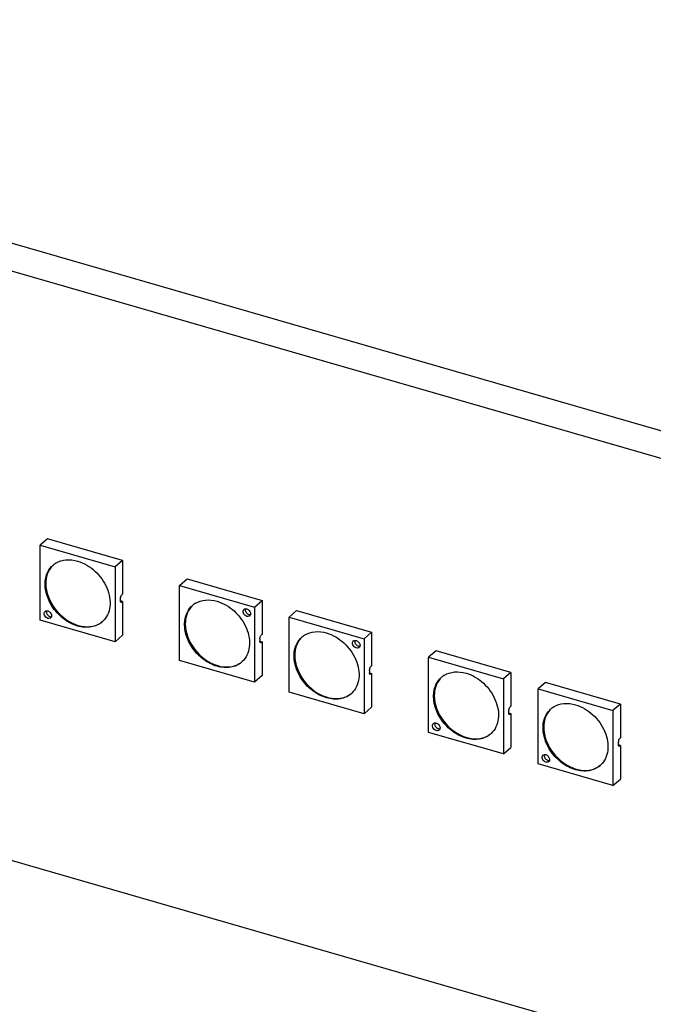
# Model space of a CAD drawing. Header units: millimetres. Extents: x 0 to 210, y 0 to 297.
# Tile 51 of 59: x 115.1 to 122.42, y 230.78 to 242.15. Entities that reach past the tile are written whole.
import ezdxf

# ---------------------------------------------------------------- set-up
doc = ezdxf.new("R2010")
doc.units = ezdxf.units.MM
doc.header["$LTSCALE"] = 19.36
doc.layers.get('0').update_dxf_attribs({"linetype": 'CONTINUOUS'})

msp = doc.modelspace()

# ---------------------------------------------------------------- linework, layer by layer
at = {"color": 7, "linetype": 'CONTINUOUS'}
for p, q in [((140.89267, 232.09563), (106.04993, 242.15386)), ((105.77493, 241.9157), (140.61767, 231.85747)), ((126.16867, 229.21587), (83.14304, 241.6363)), ((115.41954, 236.15793), (115.33288, 236.08288)), ((116.28556, 235.90765), (115.41954, 236.15764)), ((115.33259, 235.21666), (115.33259, 236.08267)), ((115.33288, 236.08288), (116.19889, 235.83288)), ((116.28556, 235.90765), (116.19889, 235.83259)), ((116.19889, 235.83259), (116.19889, 234.96657)), ((116.28556, 235.90765), (116.28556, 235.51794)), ((116.94407, 235.61748), (117.03073, 235.69253)), ((117.03073, 235.69253), (117.89675, 235.44254)), ((116.94407, 235.61777), (117.81008, 235.36777)), ((116.94407, 234.75146), (116.94407, 235.61748)), ((116.26072, 235.46757), (116.26107, 235.47367)), ((116.26072, 235.4387), (116.26072, 235.46757)), ((116.26811, 235.49793), (116.27077, 235.50276)), ((116.27739, 235.51087), (116.28556, 235.51794)), ((116.28585, 235.43125), (116.26067, 235.43852)), ((116.26107, 235.43319), (116.26072, 235.4387)), ((116.28556, 235.43134), (116.27739, 235.42426)), ((116.28556, 235.43134), (116.28556, 235.04163)), ((117.81008, 235.36777), (117.89675, 235.44282)), ((117.81037, 235.3674), (117.81037, 234.50138)), ((117.89704, 235.44245), (117.89704, 235.05275)), ((118.20907, 235.2523), (118.29573, 235.32736)), ((118.20907, 235.25259), (119.07508, 235.0026)), ((118.20907, 234.38629), (118.20907, 235.2523)), ((118.29573, 235.32736), (119.16175, 235.07736)), ((116.19889, 234.96629), (115.33288, 235.21628)), ((116.19889, 234.96657), (116.28556, 235.04163)), ((117.8722, 235.00237), (117.87255, 235.00847)), ((117.87958, 235.03273), (117.88222, 235.03751)), ((117.89704, 235.05275), (117.88887, 235.04567)), ((119.07508, 235.0026), (119.16175, 235.07765)), ((119.16204, 235.07728), (119.16204, 234.68757)), ((117.87215, 234.97333), (117.89704, 234.96614)), ((117.8722, 235.00237), (117.8722, 234.9735)), ((117.87252, 234.96819), (117.8722, 234.9735)), ((117.88887, 234.95907), (117.89704, 234.96614)), ((117.89704, 234.96614), (117.89704, 234.57644)), ((119.07537, 235.00222), (119.07537, 234.13621)), ((119.81997, 233.92126), (119.81997, 234.78728)), ((119.90692, 234.86254), (119.82026, 234.78748)), ((119.82026, 234.78748), (120.68627, 234.53748)), ((120.77294, 234.61225), (119.90692, 234.86225)), ((117.81008, 234.50118), (116.94407, 234.75117)), ((119.14459, 234.66756), (119.14722, 234.67234)), ((119.16204, 234.68757), (119.15387, 234.6805)), ((117.89675, 234.57623), (117.81008, 234.50118)), ((119.13715, 234.60815), (119.16204, 234.60097)), ((119.13721, 234.6372), (119.13755, 234.6433)), ((119.13721, 234.6372), (119.13721, 234.60833)), ((119.13752, 234.60301), (119.13721, 234.60833)), ((119.15387, 234.5939), (119.16204, 234.60097)), ((119.16204, 234.60097), (119.16204, 234.21126)), ((120.77294, 234.61225), (120.68627, 234.5372)), ((120.77294, 234.61225), (120.77294, 234.22254)), ((120.68627, 234.5372), (120.68627, 233.67118)), ((121.17192, 234.49736), (121.08526, 234.42231)), ((122.03794, 234.24708), (121.17192, 234.49707)), ((119.07508, 234.136), (118.20907, 234.386)), ((121.08497, 233.55609), (121.08497, 234.4221)), ((121.08526, 234.42231), (121.95128, 234.17231)), ((119.16175, 234.21106), (119.07508, 234.136)), ((120.76477, 234.21547), (120.77294, 234.22254)), ((122.03794, 234.24708), (121.95128, 234.17202)), ((122.03794, 234.24708), (122.03794, 233.85737)), ((120.77323, 234.13586), (120.74805, 234.14313)), ((120.74811, 234.17217), (120.74845, 234.17827)), ((120.74811, 234.1433), (120.74811, 234.17217)), ((120.74845, 234.1378), (120.74811, 234.1433)), ((120.75549, 234.20253), (120.75816, 234.20737)), ((120.77294, 234.13594), (120.76477, 234.12887)), ((120.77294, 234.13594), (120.77294, 233.74623)), ((121.95128, 234.17202), (121.95128, 233.306)), ((120.68627, 233.67089), (119.82026, 233.92089)), ((122.03823, 233.77068), (122.01306, 233.77795)), ((122.01311, 233.807), (122.01345, 233.81309)), ((122.01311, 233.77813), (122.01311, 233.807)), ((122.01345, 233.77262), (122.01311, 233.77813)), ((122.02049, 233.83736), (122.02316, 233.84219)), ((122.02977, 233.8503), (122.03794, 233.85737)), ((122.03794, 233.77077), (122.02977, 233.76369)), ((122.03794, 233.77077), (122.03794, 233.38106)), ((120.68627, 233.67118), (120.77294, 233.74623)), ((121.95128, 233.30572), (121.08526, 233.55571)), ((121.95128, 233.306), (122.03794, 233.38106))]:
    msp.add_line(p, q, dxfattribs=at)
at = {"color": 9, "linetype": 'CONTINUOUS'}
for p, q in [((116.27768, 235.42418), (116.26201, 235.4287)), ((117.88887, 234.95907), (117.87349, 234.96351)), ((119.15387, 234.5939), (119.13849, 234.59834)), ((120.76506, 234.12879), (120.74939, 234.13331)), ((122.03006, 233.76361), (122.01439, 233.76813))]:
    msp.add_line(p, q, dxfattribs=at)
at = {"color": 7, "linetype": 'CONTINUOUS'}
for centre, radius, start, end in [((115.64296, 235.6664), 0.24565, 121.233962, 130.875491), ((116.33012, 235.46618), 0.06945, 168.680896, 173.815263), ((117.25415, 235.20129), 0.24565, 121.233962, 130.875491), ((115.4364, 235.26396), 0.02851, 310.975886, 320.811984), ((117.73463, 235.28756), 0.02851, 310.975886, 320.811984), ((115.88959, 235.38174), 0.24436, 310.89329, 313.467554), ((117.9416, 235.00099), 0.06945, 168.680896, 173.815263), ((118.51915, 234.83612), 0.24565, 121.233962, 130.875491), ((118.99963, 234.92238), 0.02851, 310.975886, 320.811984), ((117.50078, 234.91663), 0.24436, 310.89329, 313.467554), ((119.2066, 234.63581), 0.06945, 168.680896, 173.815263), ((120.13034, 234.37101), 0.24565, 121.233962, 130.875491), ((118.76578, 234.55145), 0.24436, 310.89329, 313.467554), ((121.39535, 234.00583), 0.24565, 121.233962, 130.875491), ((120.8175, 234.17079), 0.06945, 168.680896, 173.815263), ((119.92378, 233.96857), 0.02851, 310.975886, 320.811984), ((120.37697, 234.08634), 0.24436, 310.89329, 313.467554), ((122.0825, 233.80561), 0.06945, 168.680896, 173.815263), ((121.18878, 233.60339), 0.02851, 310.975886, 320.811984), ((121.64197, 233.72117), 0.24436, 310.89329, 313.467554)]:
    msp.add_arc(centre, radius, start, end, dxfattribs=at)
for points, knots in [([(115.51559, 235.87644), (115.5504, 235.89756), (115.63564, 235.92343), (115.72274, 235.91231), (115.76588, 235.89986)], [0, 0, 0, 0, 0.47557718, 1, 1, 1, 1]), ([(115.3932, 235.6762), (115.39738, 235.71037), (115.41581, 235.77624), (115.45768, 235.8309), (115.48221, 235.85214)], [0, 0, 0, 0, 0.51483666, 1, 1, 1, 1]), ([(115.46569, 235.83449), (115.44386, 235.80928), (115.40921, 235.74701), (115.39905, 235.67708), (115.39895, 235.64116)], [0, 0, 0, 0, 0.48140169, 1, 1, 1, 1]), ([(115.76588, 235.89986), (115.83993, 235.87848), (115.97964, 235.79404), (116.0963, 235.6306), (116.14032, 235.48249), (116.14401, 235.37529), (116.11777, 235.27847), (116.08, 235.22553), (116.0577, 235.20439)], [0, 0, 0, 0, 0.26248997, 0.53466899, 0.66405444, 0.78433632, 0.89532677, 1, 1, 1, 1]), ([(115.76588, 235.14931), (115.71077, 235.16522), (115.60357, 235.22142), (115.44268, 235.38524), (115.37973, 235.56603), (115.3932, 235.6762)], [0, 0, 0, 0, 0.250743, 0.51487939, 1, 1, 1, 1]), ([(115.39895, 235.64116), (115.39866, 235.53544), (115.48585, 235.32181), (115.67016, 235.18656), (115.77422, 235.15652)], [0, 0, 0, 0, 0.49395063, 1, 1, 1, 1]), ([(116.26815, 235.42111), (116.26723, 235.42137), (116.2629, 235.42391), (116.26158, 235.42935), (116.26107, 235.43319)], [0, 0, 0, 0, 0.1975831, 1, 1, 1, 1]), ([(116.27739, 235.42426), (116.27663, 235.4236), (116.27404, 235.4216), (116.27037, 235.42046), (116.26815, 235.42111)], [0, 0, 0, 0, 0.30328937, 1, 1, 1, 1]), ([(117.00439, 235.21109), (117.00857, 235.24526), (117.02699, 235.31112), (117.06887, 235.36579), (117.0934, 235.38703)], [0, 0, 0, 0, 0.51483666, 1, 1, 1, 1]), ([(117.07688, 235.36938), (117.05505, 235.34417), (117.0204, 235.2819), (117.01024, 235.21197), (117.01014, 235.17605)], [0, 0, 0, 0, 0.48140169, 1, 1, 1, 1]), ([(117.12678, 235.41133), (117.16159, 235.43245), (117.24683, 235.45832), (117.33393, 235.4472), (117.37707, 235.43475)], [0, 0, 0, 0, 0.47557718, 1, 1, 1, 1]), ([(117.37707, 235.43475), (117.45112, 235.41337), (117.59083, 235.32892), (117.70749, 235.16549), (117.7515, 235.01737), (117.7552, 234.91018), (117.72896, 234.81336), (117.69119, 234.76042), (117.66889, 234.73928)], [0, 0, 0, 0, 0.26248997, 0.53466899, 0.66405444, 0.78433632, 0.89532677, 1, 1, 1, 1]), ([(117.68786, 235.34162), (117.69255, 235.34569), (117.70115, 235.349), (117.70962, 235.34894), (117.71188, 235.34875)], [0, 0, 0, 0, 0.73244073, 1, 1, 1, 1]), ([(115.42236, 235.23693), (115.41369, 235.23943), (115.39732, 235.24942), (115.38158, 235.27194), (115.37669, 235.29767), (115.38415, 235.31327), (115.38963, 235.31802)], [0, 0, 0, 0, 0.26486927, 0.53897353, 0.7871756, 1, 1, 1, 1]), ([(115.38963, 235.31802), (115.39432, 235.32209), (115.40292, 235.3254), (115.41139, 235.32534), (115.41365, 235.32515)], [0, 0, 0, 0, 0.73244073, 1, 1, 1, 1]), ([(115.45509, 235.24243), (115.45307, 235.24067), (115.4434, 235.23444), (115.43069, 235.23452), (115.42236, 235.23693)], [0, 0, 0, 0, 0.23653914, 1, 1, 1, 1]), ([(115.4648, 235.27659), (115.46534, 235.27374), (115.46652, 235.26322), (115.46337, 235.25191), (115.4585, 235.24594)], [0, 0, 0, 0, 0.27393034, 1, 1, 1, 1]), ([(117.72059, 235.26052), (117.71192, 235.26303), (117.69555, 235.27302), (117.67981, 235.29554), (117.67492, 235.32127), (117.68238, 235.33686), (117.68786, 235.34162)], [0, 0, 0, 0, 0.26486927, 0.53897353, 0.7871756, 1, 1, 1, 1]), ([(117.75332, 235.26603), (117.7513, 235.26427), (117.74163, 235.25804), (117.72892, 235.25812), (117.72059, 235.26052)], [0, 0, 0, 0, 0.23653914, 1, 1, 1, 1]), ([(117.76303, 235.30019), (117.76357, 235.29733), (117.76475, 235.28682), (117.7616, 235.27551), (117.75673, 235.26954)], [0, 0, 0, 0, 0.27393034, 1, 1, 1, 1]), ([(116.04956, 235.19702), (116.01413, 235.16634), (115.91813, 235.12412), (115.81595, 235.13485), (115.76588, 235.14931)], [0, 0, 0, 0, 0.47352056, 1, 1, 1, 1]), ([(115.77422, 235.15652), (115.82246, 235.1426), (115.92059, 235.13171), (116.01396, 235.1692), (116.04945, 235.19725)], [0, 0, 0, 0, 0.52606415, 1, 1, 1, 1]), ([(117.37707, 234.6842), (117.32196, 234.70011), (117.21476, 234.75631), (117.05386, 234.92013), (116.99092, 235.10092), (117.00439, 235.21109)], [0, 0, 0, 0, 0.250743, 0.51487939, 1, 1, 1, 1]), ([(117.01014, 235.17605), (117.00985, 235.07033), (117.09704, 234.8567), (117.28135, 234.72145), (117.38541, 234.69141)], [0, 0, 0, 0, 0.49395063, 1, 1, 1, 1]), ([(118.2694, 234.84592), (118.27358, 234.88009), (118.292, 234.94595), (118.33387, 235.00062), (118.3584, 235.02186)], [0, 0, 0, 0, 0.51483666, 1, 1, 1, 1]), ([(118.39178, 235.04616), (118.4266, 235.06728), (118.51183, 235.09314), (118.59893, 235.08202), (118.64208, 235.06957)], [0, 0, 0, 0, 0.47557718, 1, 1, 1, 1]), ([(118.64208, 235.06957), (118.71612, 235.0482), (118.85584, 234.96375), (118.97249, 234.80032), (119.01651, 234.6522), (119.0202, 234.545), (118.99396, 234.44818), (118.95619, 234.39525), (118.93389, 234.37411)], [0, 0, 0, 0, 0.26248997, 0.53466899, 0.66405444, 0.78433632, 0.89532677, 1, 1, 1, 1]), ([(117.87963, 234.95591), (117.8787, 234.95618), (117.87432, 234.95877), (117.87302, 234.96429), (117.87252, 234.96819)], [0, 0, 0, 0, 0.1969999, 1, 1, 1, 1]), ([(117.88887, 234.95907), (117.88811, 234.95841), (117.88551, 234.95641), (117.88185, 234.95527), (117.87963, 234.95591)], [0, 0, 0, 0, 0.30328937, 1, 1, 1, 1]), ([(118.34188, 235.00421), (118.32005, 234.97899), (118.2854, 234.91673), (118.27524, 234.8468), (118.27514, 234.81087)], [0, 0, 0, 0, 0.48140169, 1, 1, 1, 1]), ([(118.9856, 234.89535), (118.97692, 234.89785), (118.96056, 234.90784), (118.94481, 234.93037), (118.93992, 234.95609), (118.94738, 234.97169), (118.95287, 234.97645)], [0, 0, 0, 0, 0.26486927, 0.53897353, 0.7871756, 1, 1, 1, 1]), ([(118.95287, 234.97645), (118.95755, 234.98051), (118.96615, 234.98382), (118.97463, 234.98376), (118.97689, 234.98357)], [0, 0, 0, 0, 0.73244073, 1, 1, 1, 1]), ([(119.01833, 234.90086), (119.0163, 234.8991), (119.00663, 234.89286), (118.99392, 234.89295), (118.9856, 234.89535)], [0, 0, 0, 0, 0.23653914, 1, 1, 1, 1]), ([(119.02803, 234.93501), (119.02857, 234.93216), (119.02975, 234.92164), (119.0266, 234.91034), (119.02173, 234.90437)], [0, 0, 0, 0, 0.27393034, 1, 1, 1, 1]), ([(118.64208, 234.31902), (118.58696, 234.33493), (118.47976, 234.39113), (118.31887, 234.55496), (118.25592, 234.73575), (118.2694, 234.84592)], [0, 0, 0, 0, 0.250743, 0.51487939, 1, 1, 1, 1]), ([(118.27514, 234.81087), (118.27485, 234.70515), (118.36205, 234.49152), (118.54635, 234.35628), (118.65041, 234.32624)], [0, 0, 0, 0, 0.49395063, 1, 1, 1, 1]), ([(117.66075, 234.73191), (117.62532, 234.70123), (117.52932, 234.65901), (117.42714, 234.66974), (117.37707, 234.6842)], [0, 0, 0, 0, 0.47352056, 1, 1, 1, 1]), ([(117.38541, 234.69141), (117.43365, 234.67749), (117.53178, 234.6666), (117.62515, 234.70409), (117.66064, 234.73214)], [0, 0, 0, 0, 0.52606415, 1, 1, 1, 1]), ([(119.14463, 234.59074), (119.1437, 234.59101), (119.13932, 234.59359), (119.13802, 234.59911), (119.13752, 234.60301)], [0, 0, 0, 0, 0.1969999, 1, 1, 1, 1]), ([(119.15387, 234.5939), (119.15311, 234.59324), (119.15052, 234.59123), (119.14685, 234.5901), (119.14463, 234.59074)], [0, 0, 0, 0, 0.30328937, 1, 1, 1, 1]), ([(119.88059, 234.3808), (119.88477, 234.41498), (119.90319, 234.48084), (119.94506, 234.53551), (119.96959, 234.55675)], [0, 0, 0, 0, 0.51483666, 1, 1, 1, 1]), ([(120.00297, 234.58105), (120.03779, 234.60216), (120.12302, 234.62803), (120.21012, 234.61691), (120.25327, 234.60446)], [0, 0, 0, 0, 0.47557718, 1, 1, 1, 1]), ([(120.25327, 234.60446), (120.32731, 234.58309), (120.46702, 234.49864), (120.58368, 234.33521), (120.6277, 234.18709), (120.63139, 234.07989), (120.60515, 233.98307), (120.56738, 233.93014), (120.54508, 233.909)], [0, 0, 0, 0, 0.26248997, 0.53466899, 0.66405444, 0.78433632, 0.89532677, 1, 1, 1, 1]), ([(119.95307, 234.5391), (119.93124, 234.51388), (119.89659, 234.45162), (119.88643, 234.38169), (119.88633, 234.34576)], [0, 0, 0, 0, 0.48140169, 1, 1, 1, 1]), ([(118.92575, 234.36673), (118.89032, 234.33605), (118.79432, 234.29383), (118.69214, 234.30457), (118.64208, 234.31902)], [0, 0, 0, 0, 0.47352056, 1, 1, 1, 1]), ([(118.65041, 234.32624), (118.69865, 234.31231), (118.79678, 234.30143), (118.89015, 234.33891), (118.92564, 234.36696)], [0, 0, 0, 0, 0.52606415, 1, 1, 1, 1]), ([(120.25327, 233.85391), (120.19815, 233.86982), (120.09095, 233.92602), (119.93006, 234.08985), (119.86711, 234.27064), (119.88059, 234.3808)], [0, 0, 0, 0, 0.250743, 0.51487939, 1, 1, 1, 1]), ([(119.88633, 234.34576), (119.88604, 234.24004), (119.97323, 234.02641), (120.15754, 233.89117), (120.2616, 233.86113)], [0, 0, 0, 0, 0.49395063, 1, 1, 1, 1]), ([(121.26797, 234.21587), (121.30279, 234.23699), (121.38802, 234.26286), (121.47513, 234.25174), (121.51827, 234.23929)], [0, 0, 0, 0, 0.47557718, 1, 1, 1, 1]), ([(121.51827, 234.23929), (121.59231, 234.21791), (121.73203, 234.13346), (121.84869, 233.97003), (121.8927, 233.82191), (121.89639, 233.71472), (121.87015, 233.6179), (121.83238, 233.56496), (121.81008, 233.54382)], [0, 0, 0, 0, 0.26248997, 0.53466899, 0.66405444, 0.78433632, 0.89532677, 1, 1, 1, 1]), ([(120.75553, 234.12571), (120.75461, 234.12598), (120.75028, 234.12851), (120.74896, 234.13395), (120.74845, 234.1378)], [0, 0, 0, 0, 0.1975831, 1, 1, 1, 1]), ([(120.76477, 234.12887), (120.76401, 234.12821), (120.76142, 234.12621), (120.75775, 234.12507), (120.75553, 234.12571)], [0, 0, 0, 0, 0.30328937, 1, 1, 1, 1]), ([(121.14559, 234.01563), (121.14977, 234.0498), (121.16819, 234.11566), (121.21006, 234.17033), (121.23459, 234.19157)], [0, 0, 0, 0, 0.51483666, 1, 1, 1, 1]), ([(121.21807, 234.17392), (121.19625, 234.14871), (121.16159, 234.08644), (121.15143, 234.01651), (121.15133, 233.98059)], [0, 0, 0, 0, 0.48140169, 1, 1, 1, 1]), ([(119.90975, 233.94153), (119.90107, 233.94404), (119.8847, 233.95402), (119.86896, 233.97655), (119.86407, 234.00227), (119.87153, 234.01787), (119.87701, 234.02263)], [0, 0, 0, 0, 0.26486927, 0.53897353, 0.7871756, 1, 1, 1, 1]), ([(119.87701, 234.02263), (119.8817, 234.02669), (119.8903, 234.03001), (119.89877, 234.02994), (119.90104, 234.02976)], [0, 0, 0, 0, 0.73244073, 1, 1, 1, 1]), ([(121.51827, 233.48874), (121.46315, 233.50465), (121.35595, 233.56085), (121.19506, 233.72467), (121.13211, 233.90546), (121.14559, 234.01563)], [0, 0, 0, 0, 0.250743, 0.51487939, 1, 1, 1, 1]), ([(119.94248, 233.94704), (119.94045, 233.94528), (119.93078, 233.93904), (119.91807, 233.93913), (119.90975, 233.94153)], [0, 0, 0, 0, 0.23653914, 1, 1, 1, 1]), ([(119.95218, 233.98119), (119.95272, 233.97834), (119.9539, 233.96782), (119.95075, 233.95652), (119.94588, 233.95055)], [0, 0, 0, 0, 0.27393034, 1, 1, 1, 1]), ([(120.53694, 233.90162), (120.50151, 233.87094), (120.40551, 233.82872), (120.30333, 233.83946), (120.25327, 233.85391)], [0, 0, 0, 0, 0.47352056, 1, 1, 1, 1]), ([(120.2616, 233.86113), (120.30984, 233.8472), (120.40797, 233.83632), (120.50134, 233.8738), (120.53683, 233.90185)], [0, 0, 0, 0, 0.52606415, 1, 1, 1, 1]), ([(121.15133, 233.98059), (121.15104, 233.87487), (121.23824, 233.66124), (121.42254, 233.52599), (121.5266, 233.49595)], [0, 0, 0, 0, 0.49395063, 1, 1, 1, 1]), ([(122.02053, 233.76054), (122.01961, 233.7608), (122.01528, 233.76334), (122.01396, 233.76878), (122.01345, 233.77262)], [0, 0, 0, 0, 0.1975831, 1, 1, 1, 1]), ([(122.02977, 233.76369), (122.02901, 233.76303), (122.02642, 233.76103), (122.02275, 233.75989), (122.02053, 233.76054)], [0, 0, 0, 0, 0.30328937, 1, 1, 1, 1]), ([(121.17475, 233.57636), (121.16607, 233.57886), (121.14971, 233.58885), (121.13396, 233.61137), (121.12907, 233.6371), (121.13654, 233.6527), (121.14202, 233.65745)], [0, 0, 0, 0, 0.26486927, 0.53897353, 0.7871756, 1, 1, 1, 1]), ([(121.14202, 233.65745), (121.14671, 233.66152), (121.1553, 233.66483), (121.16378, 233.66477), (121.16604, 233.66458)], [0, 0, 0, 0, 0.73244073, 1, 1, 1, 1]), ([(121.20748, 233.58186), (121.20545, 233.5801), (121.19578, 233.57387), (121.18307, 233.57395), (121.17475, 233.57636)], [0, 0, 0, 0, 0.23653914, 1, 1, 1, 1]), ([(121.21718, 233.61602), (121.21773, 233.61317), (121.2189, 233.60265), (121.21575, 233.59134), (121.21088, 233.58537)], [0, 0, 0, 0, 0.27393034, 1, 1, 1, 1]), ([(121.80194, 233.53645), (121.76651, 233.50577), (121.67051, 233.46355), (121.56834, 233.47428), (121.51827, 233.48874)], [0, 0, 0, 0, 0.47352056, 1, 1, 1, 1]), ([(121.5266, 233.49595), (121.57485, 233.48203), (121.67297, 233.47114), (121.76634, 233.50863), (121.80183, 233.53668)], [0, 0, 0, 0, 0.52606415, 1, 1, 1, 1])]:
    msp.add_open_spline(points, degree=3, knots=knots, dxfattribs=at)
for points in [[(116.26201, 235.47981), (116.26326, 235.48606), (116.26529, 235.49221), (116.26811, 235.49793)], [(116.27077, 235.50276), (116.27261, 235.50573), (116.27476, 235.50858), (116.27739, 235.51087)], [(117.70375, 235.3487), (117.70198, 235.34254), (117.70193, 235.33578), (117.70309, 235.32948)], [(117.71188, 235.34875), (117.71483, 235.3485), (117.71776, 235.34795), (117.72059, 235.34713)], [(117.72059, 235.34713), (117.74086, 235.34128), (117.75905, 235.3209), (117.76303, 235.30019)], [(115.40552, 235.3251), (115.40375, 235.31894), (115.4037, 235.31218), (115.40486, 235.30588)], [(115.40486, 235.30588), (115.40598, 235.2998), (115.40823, 235.29386), (115.41123, 235.28846)], [(115.41123, 235.28846), (115.41739, 235.27734), (115.42726, 235.26761), (115.43865, 235.26198)], [(115.41365, 235.32515), (115.4166, 235.32491), (115.41953, 235.32435), (115.42236, 235.32353)], [(115.42236, 235.32353), (115.44263, 235.31768), (115.46083, 235.2973), (115.4648, 235.27659)], [(115.43865, 235.26198), (115.44145, 235.2606), (115.44437, 235.25944), (115.44736, 235.25858)], [(115.44736, 235.25858), (115.45271, 235.25703), (115.45848, 235.2564), (115.464, 235.2571)], [(117.70309, 235.32948), (117.70421, 235.3234), (117.70646, 235.31746), (117.70946, 235.31205)], [(117.70946, 235.31205), (117.71562, 235.30094), (117.72549, 235.29121), (117.73688, 235.28558)], [(117.73688, 235.28558), (117.73968, 235.2842), (117.7426, 235.28304), (117.74559, 235.28218)], [(117.74559, 235.28218), (117.75094, 235.28063), (117.75671, 235.28), (117.76223, 235.2807)], [(117.87349, 235.01462), (117.87474, 235.02087), (117.87677, 235.02702), (117.87958, 235.03273)], [(117.88222, 235.03751), (117.88406, 235.0405), (117.88622, 235.04338), (117.88887, 235.04567)], [(118.96876, 234.98352), (118.96698, 234.97736), (118.96693, 234.97061), (118.9681, 234.9643)], [(118.9681, 234.9643), (118.96922, 234.95822), (118.97146, 234.95229), (118.97446, 234.94688)], [(118.97446, 234.94688), (118.98062, 234.93577), (118.99049, 234.92604), (119.00189, 234.92041)], [(118.97689, 234.98357), (118.97983, 234.98333), (118.98276, 234.98277), (118.9856, 234.98195)], [(118.9856, 234.98195), (119.00586, 234.9761), (119.02406, 234.95573), (119.02803, 234.93501)], [(119.00189, 234.92041), (119.00468, 234.91903), (119.0076, 234.91787), (119.0106, 234.917)], [(119.0106, 234.917), (119.01595, 234.91546), (119.02171, 234.91482), (119.02724, 234.91552)], [(119.13849, 234.64945), (119.13974, 234.65569), (119.14177, 234.66185), (119.14459, 234.66756)], [(119.14722, 234.67234), (119.14906, 234.67532), (119.15122, 234.6782), (119.15387, 234.6805)], [(120.75816, 234.20737), (120.75999, 234.21033), (120.76214, 234.21319), (120.76477, 234.21547)], [(120.7494, 234.18442), (120.75064, 234.19067), (120.75267, 234.19682), (120.75549, 234.20253)], [(119.89291, 234.0297), (119.89113, 234.02354), (119.89108, 234.01679), (119.89224, 234.01048)], [(119.89224, 234.01048), (119.89336, 234.0044), (119.89561, 233.99847), (119.89861, 233.99306)], [(119.89861, 233.99306), (119.90477, 233.98195), (119.91464, 233.97222), (119.92604, 233.96659)], [(119.90104, 234.02976), (119.90398, 234.02951), (119.90691, 234.02895), (119.90975, 234.02813)], [(119.90975, 234.02813), (119.93001, 234.02228), (119.94821, 234.00191), (119.95218, 233.98119)], [(119.92604, 233.96659), (119.92883, 233.96521), (119.93175, 233.96405), (119.93474, 233.96318)], [(119.93474, 233.96318), (119.94009, 233.96164), (119.94586, 233.961), (119.95138, 233.9617)], [(122.0144, 233.81924), (122.01564, 233.82549), (122.01767, 233.83164), (122.02049, 233.83736)], [(122.02316, 233.84219), (122.02499, 233.84516), (122.02714, 233.84801), (122.02977, 233.8503)], [(121.15791, 233.66453), (121.15613, 233.65837), (121.15609, 233.65161), (121.15725, 233.64531)], [(121.15725, 233.64531), (121.15837, 233.63923), (121.16062, 233.63329), (121.16361, 233.62789)], [(121.16604, 233.66458), (121.16898, 233.66434), (121.17191, 233.66378), (121.17475, 233.66296)], [(121.17475, 233.66296), (121.19501, 233.65711), (121.21321, 233.63673), (121.21718, 233.61602)], [(121.16361, 233.62789), (121.16978, 233.61677), (121.17965, 233.60704), (121.19104, 233.60141)], [(121.19104, 233.60141), (121.19383, 233.60003), (121.19675, 233.59887), (121.19975, 233.59801)], [(121.19975, 233.59801), (121.2051, 233.59646), (121.21086, 233.59583), (121.21639, 233.59653)]]:
    msp.add_open_spline(points, degree=3, dxfattribs=at)

doc.saveas('drawing.dxf')
